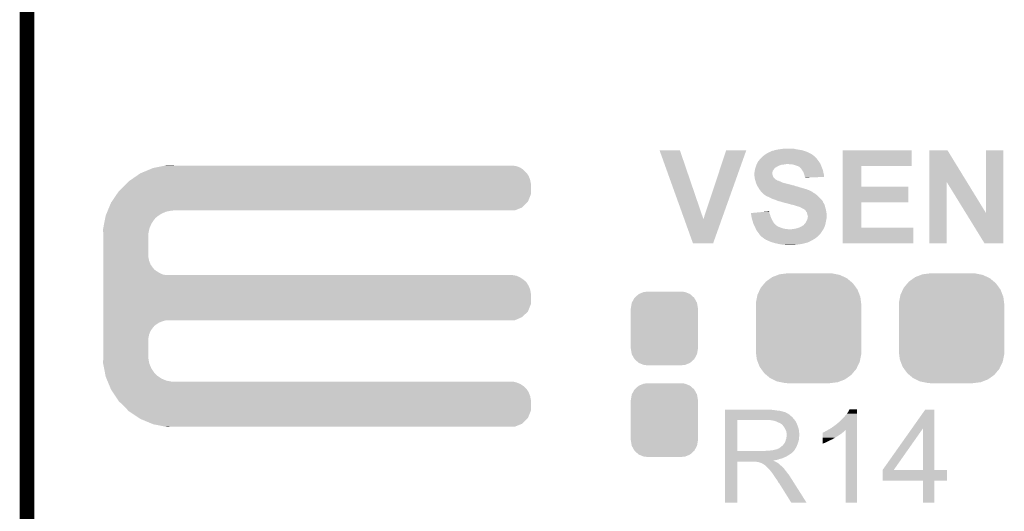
# Model space of a CAD drawing. Extents: x -4.5 to 27.4, y -3.9 to 53.4.
# Tile 18 of 47: x -1.3 to 9, y 19.2 to 24.4. Entities that reach past the tile are written whole.
import ezdxf

# ---------------------------------------------------------------- set-up
doc = ezdxf.new("R2010")
doc.units = 0
doc.layers.get('0').update_dxf_attribs({"linetype": 'CONTINUOUS'})
for name, color, linetype in [('CAN_LIN_SBC_CLICK_V101_GKO', 5, 'CONTINUOUS'), ('CAN_LIN_SBC_CLICK_V101_GTO', 14, 'CONTINUOUS'), ('CAN_LIN_SBC_CLICK_V101_GTS', 12, 'CONTINUOUS')]:
    doc.layers.add(name, color=color, linetype=linetype)

# ---------------------------------------------------------------- blocks, each defined once
blk = doc.blocks.new('CUSTOM_76')
for points in [[(-0.341452, 0.269636), (-0.313432, 0.320688), (0.341702, 0.269636), (0.313176, 0.320688)], [(-0.313432, 0.320688), (-0.312264, 0.321732), (0.313176, 0.320688), (0.312592, 0.321732)], [(-0.312264, 0.321732), (-0.26893, 0.360448), (0.312592, 0.321732), (0.268592, 0.360448)], [(-0.26893, 0.360448), (-0.267216, 0.361152), (0.268592, 0.360448), (0.26779, 0.361152)], [(-0.267216, 0.361152), (-0.213724, 0.383108), (0.26779, 0.361152), (0.21312, 0.383108)], [(-0.213724, 0.383108), (-0.20803, 0.383392), (0.21312, 0.383108), (0.212412, 0.383392)], [(-0.20803, 0.383392), (-0.154122, 0.38608), (0.212412, 0.383392), (0.154132, 0.38608)], [(-0.35179, 0.21082), (-0.342144, 0.268372), (0.35179, 0.21082), (0.34192, 0.268372)], [(-0.35179, 0.20955), (-0.35179, 0.21082), (0.35179, 0.20955), (0.35179, 0.21082)], [(-0.35179, -0.20955), (-0.35179, 0.20955), (0.35179, -0.20955), (0.35179, 0.20955)], [(-0.342144, 0.268372), (-0.341452, 0.269636), (0.34192, 0.268372), (0.341702, 0.269636)], [(-0.35179, -0.21082), (-0.35179, -0.20955), (0.35179, -0.21082), (0.35179, -0.20955)], [(-0.34192, -0.268358), (-0.35179, -0.21082), (0.342148, -0.268358), (0.35179, -0.21082)], [(-0.341702, -0.269636), (-0.34192, -0.268358), (0.341446, -0.269636), (0.342148, -0.268358)], [(-0.313184, -0.320676), (-0.341702, -0.269636), (0.31344, -0.320676), (0.341446, -0.269636)], [(-0.312594, -0.321732), (-0.313184, -0.320676), (0.312258, -0.321732), (0.31344, -0.320676)], [(-0.268602, -0.36044), (-0.312594, -0.321732), (0.26894, -0.36044), (0.312258, -0.321732)], [(-0.267792, -0.361154), (-0.268602, -0.36044), (0.2672, -0.361154), (0.26894, -0.36044)], [(-0.213136, -0.383104), (-0.267792, -0.361154), (0.213734, -0.383104), (0.2672, -0.361154)], [(-0.212414, -0.383394), (-0.213136, -0.383104), (0.207926, -0.383394), (0.213734, -0.383104)], [(-0.154122, -0.38608), (-0.212414, -0.383394), (0.154132, -0.38608), (0.207926, -0.383394)]]:
    blk.add_solid(points)
blk = doc.blocks.new('CUSTOM_77')
for points in [[(-0.447376, 0.488202), (-0.398586, 0.523058), (0.44405, 0.488202), (0.40225, 0.523058)], [(-0.398586, 0.523058), (-0.381238, 0.53545), (0.40225, 0.523058), (0.376292, 0.53545)], [(-0.381238, 0.53545), (-0.323018, 0.558074), (0.376292, 0.53545), (0.3289, 0.558074)], [(-0.323018, 0.558074), (-0.305476, 0.56489), (0.3289, 0.558074), (0.29452, 0.56489)], [(-0.305476, 0.56489), (-0.23152, 0.57388), (0.29452, 0.56489), (0.24917, 0.57388)], [(-0.23152, 0.57388), (-0.22479, 0.574698), (0.24917, 0.57388), (0.22479, 0.574698)], [(-0.22479, 0.574698), (-0.22479, 0.57658), (0.22479, 0.574698), (0.22479, 0.57658)], [(-0.509936, 0.405138), (-0.49979, 0.426078), (0.512302, 0.405138), (0.497162, 0.426078)], [(-0.49979, 0.426078), (-0.461886, 0.471004), (0.497162, 0.426078), (0.464674, 0.471004)], [(-0.461886, 0.471004), (-0.447376, 0.488202), (0.464674, 0.471004), (0.44405, 0.488202)], [(-0.551494, 0.273294), (-0.540004, 0.329548), (0.549346, 0.273294), (0.542178, 0.329548)], [(-0.540004, 0.329548), (-0.535228, 0.35293), (0.542178, 0.329548), (0.532938, 0.35293)], [(-0.535228, 0.35293), (-0.509936, 0.405138), (0.532938, 0.35293), (0.512302, 0.405138)], [(-0.55245, 0.24892), (-0.551494, 0.273294), (0.55245, 0.24892), (0.549346, 0.273294)], [(-0.55118, 0.220156), (-0.55245, 0.24892), (0.55118, 0.220156), (0.55245, 0.24892)], [(-0.55118, -0.220156), (-0.55118, 0.220156), (0.55118, -0.220156), (0.55118, 0.220156)], [(-0.55245, -0.24892), (-0.55118, -0.220156), (0.55245, -0.24892), (0.55118, -0.220156)], [(-0.549266, -0.273902), (-0.55245, -0.24892), (0.551492, -0.273902), (0.55245, -0.24892)], [(-0.542176, -0.329548), (-0.549266, -0.273902), (0.540126, -0.329548), (0.551492, -0.273902)], [(-0.532694, -0.353538), (-0.542176, -0.329548), (0.535226, -0.353538), (0.540126, -0.329548)], [(-0.5123, -0.405138), (-0.532694, -0.353538), (0.510226, -0.405138), (0.535226, -0.353538)], [(-0.496718, -0.426686), (-0.5123, -0.405138), (0.499788, -0.426686), (0.510226, -0.405138)], [(-0.464674, -0.471002), (-0.496718, -0.426686), (0.4624, -0.471002), (0.499788, -0.426686)], [(-0.443316, -0.48881), (-0.464674, -0.471002), (0.447376, -0.48881), (0.4624, -0.471002)], [(-0.402248, -0.523056), (-0.443316, -0.48881), (0.399436, -0.523056), (0.447376, -0.48881)], [(-0.375016, -0.536056), (-0.402248, -0.523056), (0.381238, -0.536056), (0.399436, -0.523056)], [(-0.328898, -0.558072), (-0.375016, -0.536056), (0.32458, -0.558072), (0.381238, -0.536056)], [(-0.291448, -0.565496), (-0.328898, -0.558072), (0.305476, -0.565496), (0.32458, -0.558072)], [(-0.249168, -0.573878), (-0.291448, -0.565496), (0.23652, -0.573878), (0.305476, -0.565496)], [(-0.22479, -0.574698), (-0.249168, -0.573878), (0.229774, -0.574698), (0.23652, -0.573878)], [(-0.22479, -0.575304), (-0.22479, -0.574698), (0.22479, -0.575304), (0.229774, -0.574698)], [(-0.22479, -0.57658), (-0.22479, -0.575304), (0.22479, -0.57658), (0.22479, -0.575304)]]:
    blk.add_solid(points)

msp = doc.modelspace()

# ---------------------------------------------------------------- linework, layer by layer
at = {"layer": 'CAN_LIN_SBC_CLICK_V101_GKO', "const_width": 0.1524}
msp.add_lwpolyline([(-1.27, -3.81), (-1.27, 28.575)], dxfattribs=at)
at = {"layer": 'CAN_LIN_SBC_CLICK_V101_GTO'}
for points in [[(6.63194, 23.00986), (6.64972, 23.0124), (6.780534, 23.00986), (6.771644, 23.0124)], [(6.64972, 23.0124), (6.667502, 23.01494), (6.753862, 23.0124), (6.738618, 23.01494)], [(5.359434, 22.997144), (5.359428, 22.997158), (5.572764, 22.997144), (5.359428, 22.997158)], [(5.618626, 22.275862), (5.359434, 22.997144), (5.81916, 22.275862), (5.572764, 22.997144)], [(5.81916, 22.275862), (6.057906, 22.997132), (6.01137, 22.275862), (6.26871, 22.997132)], [(6.057906, 22.997132), (6.057916, 22.99716), (6.26871, 22.997132), (6.057916, 22.99716)], [(6.410962, 22.90318), (6.42874, 22.920958), (7.011036, 22.90318), (6.9977, 22.920958)], [(6.42874, 22.920958), (6.43382, 22.926038), (6.9977, 22.920958), (6.99262, 22.926038)], [(6.43382, 22.926038), (6.43636, 22.928578), (6.99262, 22.926038), (6.987546, 22.928578)], [(6.43636, 22.928578), (6.441428, 22.933646), (6.987546, 22.928578), (6.985006, 22.933646)], [(6.441428, 22.933646), (6.441442, 22.93366), (6.985006, 22.933646), (6.982466, 22.93366)], [(6.441442, 22.93366), (6.461034, 22.9489), (6.982466, 22.93366), (6.964682, 22.9489)], [(6.461034, 22.9489), (6.4643, 22.95144), (6.964682, 22.9489), (6.960618, 22.95144)], [(6.4643, 22.95144), (6.47954, 22.9616), (6.960618, 22.95144), (6.944358, 22.9616)], [(6.47954, 22.9616), (6.48716, 22.96668), (6.944358, 22.9616), (6.9342, 22.96668)], [(6.48716, 22.96668), (6.498336, 22.97176), (6.9342, 22.96668), (6.92404, 22.97176)], [(6.498336, 22.97176), (6.515104, 22.97938), (6.92404, 22.97176), (6.906894, 22.97938)], [(6.515104, 22.97938), (6.517646, 22.979386), (6.906894, 22.97938), (6.90688, 22.979386)], [(6.517646, 22.979386), (6.52018, 22.98192), (6.90688, 22.979386), (6.901178, 22.98192)], [(6.52018, 22.98192), (6.522724, 22.98446), (6.901178, 22.98192), (6.893558, 22.98446)], [(6.522724, 22.98446), (6.545582, 22.99208), (6.893558, 22.98446), (6.870698, 22.99208)], [(6.545582, 22.99208), (6.558282, 22.994622), (6.870698, 22.99208), (6.863072, 22.994622)], [(6.558282, 22.994622), (6.564624, 22.997158), (6.863072, 22.994622), (6.855462, 22.997158)], [(6.564624, 22.997158), (6.570982, 22.9997), (6.855462, 22.997158), (6.841062, 22.9997)], [(6.570982, 22.9997), (6.59892, 23.00478), (6.841062, 22.9997), (6.81228, 23.00478)], [(6.59892, 23.00478), (6.61543, 23.00732), (6.81228, 23.00478), (6.789422, 23.00732)], [(6.61543, 23.00732), (6.63194, 23.00986), (6.789422, 23.00732), (6.780534, 23.00986)], [(7.277118, 22.83206), (7.27712, 22.997138), (8.000978, 22.83206), (8.001, 22.997138)], [(7.27712, 22.997138), (7.277122, 22.99716), (8.001, 22.997138), (7.277122, 22.99716)], [(8.186434, 22.664342), (8.18644, 22.99715), (8.581262, 22.664342), (8.376924, 22.99715)], [(8.18644, 22.99715), (8.186442, 22.99716), (8.376924, 22.99715), (8.186442, 22.99716)], [(8.78078, 22.339378), (8.7808, 22.997138), (8.963644, 22.339378), (8.96366, 22.997138)], [(8.7808, 22.997138), (8.780802, 22.99716), (8.96366, 22.997138), (8.780802, 22.99716)], [(0.004382, 22.791418), (0.053342, 22.81174), (3.934462, 22.791418), (3.905108, 22.81174)], [(0.053342, 22.81174), (0.066262, 22.814278), (3.905108, 22.81174), (3.901442, 22.814278)], [(0.066262, 22.814278), (0.143848, 22.829518), (3.901442, 22.814278), (3.863342, 22.829518)], [(0.143848, 22.829518), (0.18265, 22.83714), (3.863342, 22.829518), (3.822702, 22.83714)], [(0.18265, 22.83714), (0.19547, 22.839658), (0.269262, 22.83714), (0.26924, 22.839658)], [(0.19547, 22.839658), (0.195582, 22.83968), (0.26924, 22.839658), (0.195582, 22.83968)], [(6.358748, 22.79142), (6.362136, 22.80666), (6.5532, 22.79142), (6.56336, 22.80666)], [(6.362136, 22.80666), (6.362702, 22.8092), (6.56336, 22.80666), (6.5659, 22.8092)], [(6.362702, 22.8092), (6.364392, 22.814274), (6.5659, 22.8092), (6.570974, 22.814274)], [(6.364392, 22.814274), (6.364394, 22.81428), (6.570974, 22.814274), (6.573516, 22.81428)], [(6.364394, 22.81428), (6.368626, 22.82698), (6.573516, 22.81428), (6.593842, 22.82698)], [(6.368626, 22.82698), (6.37032, 22.83206), (6.593842, 22.82698), (6.604, 22.83206)], [(6.37032, 22.83206), (6.372352, 22.83714), (6.604, 22.83206), (6.61416, 22.83714)], [(6.372352, 22.83714), (6.375398, 22.844758), (6.61416, 22.83714), (6.637018, 22.844758)], [(6.375398, 22.844758), (6.376416, 22.8473), (6.637018, 22.844758), (6.65734, 22.8473)], [(6.376416, 22.8473), (6.377432, 22.84984), (6.65734, 22.8473), (6.67512, 22.84984)], [(6.377432, 22.84984), (6.378448, 22.85238), (6.67512, 22.84984), (6.690358, 22.85238)], [(6.378448, 22.85238), (6.38048, 22.85746), (7.04596, 22.85238), (7.04342, 22.85746)], [(6.38048, 22.85746), (6.383018, 22.862538), (7.04342, 22.85746), (7.04088, 22.862538)], [(6.383018, 22.862538), (6.39064, 22.87778), (7.04088, 22.862538), (7.03072, 22.87778)], [(6.39064, 22.87778), (6.393182, 22.88286), (7.03072, 22.87778), (7.026656, 22.88286)], [(6.393182, 22.88286), (6.400798, 22.89048), (7.026656, 22.88286), (7.02056, 22.89048)], [(6.400798, 22.89048), (6.40334, 22.893022), (7.02056, 22.89048), (7.018654, 22.893022)], [(6.40334, 22.893022), (6.410962, 22.90318), (7.018654, 22.893022), (7.011036, 22.90318)], [(6.73608, 22.84984), (6.705602, 22.85238), (7.04723, 22.84984), (7.04596, 22.85238)], [(6.761478, 22.8473), (6.73608, 22.84984), (7.0485, 22.8473), (7.04723, 22.84984)], [(6.7818, 22.83968), (6.761478, 22.8473), (7.051358, 22.83968), (7.0485, 22.8473)], [(6.79958, 22.834602), (6.7818, 22.83968), (7.053262, 22.834602), (7.051358, 22.83968)], [(6.81228, 22.82952), (6.79958, 22.834602), (7.055168, 22.82952), (7.053262, 22.834602)], [(6.81736, 22.82698), (6.81228, 22.82952), (7.05612, 22.82698), (7.055168, 22.82952)], [(6.822436, 22.824442), (6.81736, 22.82698), (7.057208, 22.824442), (7.05612, 22.82698)], [(6.827514, 22.819366), (6.822436, 22.824442), (7.059384, 22.819366), (7.057208, 22.824442)], [(6.830052, 22.81936), (6.827514, 22.819366), (7.059386, 22.81936), (7.059384, 22.819366)], [(6.838524, 22.8092), (6.830052, 22.81936), (7.06374, 22.8092), (7.059386, 22.81936)], [(6.84276, 22.80412), (6.838524, 22.8092), (7.065646, 22.80412), (7.06374, 22.8092)], [(7.277112, 22.61616), (7.277118, 22.832038), (7.475242, 22.61616), (7.47522, 22.832038)], [(7.277118, 22.832038), (7.277118, 22.83206), (7.47522, 22.832038), (8.000978, 22.83206)], [(-0.17734, 22.689818), (-0.12192, 22.72792), (4.00304, 22.689818), (3.9878, 22.72792)], [(-0.12192, 22.72792), (-0.08128, 22.75586), (3.9878, 22.72792), (3.968458, 22.75586)], [(-0.08128, 22.75586), (-0.069042, 22.76094), (3.968458, 22.75586), (3.96494, 22.76094)], [(-0.069042, 22.76094), (0.004382, 22.791418), (3.96494, 22.76094), (3.934462, 22.791418)], [(6.35254, 22.755862), (6.355078, 22.768558), (6.543042, 22.755862), (6.54304, 22.768558)], [(6.35254, 22.743162), (6.35254, 22.755862), (6.543042, 22.743162), (6.543042, 22.755862)], [(6.352542, 22.743158), (6.35254, 22.743162), (6.543042, 22.743158), (6.543042, 22.743162)], [(6.353388, 22.73554), (6.352542, 22.743158), (6.545578, 22.73554), (6.543042, 22.743158)], [(6.354516, 22.725378), (6.353388, 22.73554), (6.54812, 22.725378), (6.545578, 22.73554)], [(6.35508, 22.7203), (6.354516, 22.725378), (6.550662, 22.7203), (6.54812, 22.725378)], [(6.355078, 22.768558), (6.35508, 22.76856), (6.54304, 22.768558), (6.54304, 22.76856)], [(6.35508, 22.76856), (6.356894, 22.781258), (6.54304, 22.76856), (6.545578, 22.781258)], [(6.355716, 22.71522), (6.35508, 22.7203), (6.553202, 22.71522), (6.550662, 22.7203)], [(6.356986, 22.70506), (6.355716, 22.71522), (6.560822, 22.70506), (6.553202, 22.71522)], [(6.356894, 22.781258), (6.35762, 22.786338), (6.545578, 22.781258), (6.549388, 22.786338)], [(6.35762, 22.699982), (6.356986, 22.70506), (6.5659, 22.699982), (6.560822, 22.70506)], [(6.35762, 22.786338), (6.358748, 22.79142), (6.549388, 22.786338), (6.5532, 22.79142)], [(6.853648, 22.788878), (6.84276, 22.80412), (7.07136, 22.788878), (7.065646, 22.80412)], [(6.85546, 22.78634), (6.853648, 22.788878), (7.071924, 22.78634), (7.07136, 22.788878)], [(6.865618, 22.771102), (6.85546, 22.78634), (7.075312, 22.771102), (7.071924, 22.78634)], [(6.87324, 22.75078), (6.865618, 22.771102), (7.079828, 22.75078), (7.075312, 22.771102)], [(6.87578, 22.743158), (6.87324, 22.75078), (7.08152, 22.743158), (7.079828, 22.75078)], [(6.878318, 22.73554), (6.87578, 22.743158), (7.081512, 22.73554), (7.08152, 22.743158)], [(6.88086, 22.722842), (6.878318, 22.73554), (7.081502, 22.722842), (7.081512, 22.73554)], [(6.883402, 22.71776), (6.88086, 22.722842), (7.081498, 22.71776), (7.081502, 22.722842)], [(6.885938, 22.712684), (6.883402, 22.71776), (6.95085, 22.712684), (7.081498, 22.71776)], [(6.88594, 22.710162), (6.885938, 22.712684), (6.88594, 22.710162), (6.95085, 22.712684)], [(-0.307338, 22.5679), (-0.254, 22.6187), (4.010658, 22.5679), (4.010658, 22.6187)], [(-0.254, 22.6187), (-0.224974, 22.649178), (4.010658, 22.6187), (4.01066, 22.649178)], [(-0.224974, 22.649178), (-0.203198, 22.67204), (4.01066, 22.649178), (4.006374, 22.67204)], [(-0.203198, 22.67204), (-0.17734, 22.689818), (4.006374, 22.67204), (4.00304, 22.689818)], [(6.359074, 22.6949), (6.35762, 22.699982), (6.57098, 22.6949), (6.5659, 22.699982)], [(6.360524, 22.68982), (6.359074, 22.6949), (6.578602, 22.68982), (6.57098, 22.6949)], [(6.36125, 22.68728), (6.360524, 22.68982), (6.583682, 22.68728), (6.578602, 22.68982)], [(6.361978, 22.684736), (6.36125, 22.68728), (6.591302, 22.684736), (6.583682, 22.68728)], [(6.363428, 22.679658), (6.361978, 22.684736), (6.596386, 22.679658), (6.591302, 22.684736)], [(6.364154, 22.677118), (6.363428, 22.679658), (6.606542, 22.677118), (6.596386, 22.679658)], [(6.367058, 22.66696), (6.364154, 22.677118), (6.63194, 22.66696), (6.606542, 22.677118)], [(6.367782, 22.66442), (6.367058, 22.66696), (6.637022, 22.66442), (6.63194, 22.66696)], [(6.369596, 22.65934), (6.367782, 22.66442), (6.647182, 22.65934), (6.637022, 22.66442)], [(6.37141, 22.654262), (6.369596, 22.65934), (6.66242, 22.654262), (6.647182, 22.65934)], [(6.375038, 22.6441), (6.37141, 22.654262), (6.70306, 22.6441), (6.66242, 22.654262)], [(6.376852, 22.63902), (6.375038, 22.6441), (6.725918, 22.63902), (6.70306, 22.6441)], [(6.379574, 22.6314), (6.376852, 22.63902), (6.75132, 22.6314), (6.725918, 22.63902)], [(6.38048, 22.62886), (6.379574, 22.6314), (6.758944, 22.62886), (6.75132, 22.6314)], [(6.382098, 22.626318), (6.38048, 22.62886), (6.774182, 22.626318), (6.764022, 22.62886)], [(6.38533, 22.62124), (6.382098, 22.626318), (6.786882, 22.62124), (6.774182, 22.626318)], [(6.386948, 22.618698), (6.38533, 22.62124), (6.79958, 22.618698), (6.786882, 22.62124)], [(6.393412, 22.60854), (6.386948, 22.618698), (6.83006, 22.60854), (6.79958, 22.618698)], [(6.39826, 22.60092), (6.393412, 22.60854), (6.856734, 22.60092), (6.83006, 22.60854)], [(6.405878, 22.588222), (6.39826, 22.60092), (6.90118, 22.588222), (6.856734, 22.60092)], [(7.277108, 22.45106), (7.277112, 22.616138), (7.965418, 22.45106), (7.96544, 22.616138)], [(7.277112, 22.616138), (7.277112, 22.61616), (7.96544, 22.616138), (7.475242, 22.61616)], [(8.18642, 22.021822), (8.186434, 22.664342), (8.369278, 22.021822), (8.3693, 22.664342)], [(8.5697, 22.339378), (8.3693, 22.664342), (8.78078, 22.339378), (8.581262, 22.664342)], [(-0.381702, 22.45868), (-0.329824, 22.534876), (3.980176, 22.45868), (4.010658, 22.534876)], [(-0.329824, 22.534876), (-0.307338, 22.5679), (4.010658, 22.534876), (4.010658, 22.5679)], [(6.415406, 22.57552), (6.405878, 22.588222), (6.934202, 22.57552), (6.90118, 22.588222)], [(6.421122, 22.5679), (6.415406, 22.57552), (6.9469, 22.5679), (6.934202, 22.57552)], [(6.426838, 22.56028), (6.421122, 22.5679), (6.962144, 22.56028), (6.9469, 22.5679)], [(6.426854, 22.560258), (6.426838, 22.56028), (6.96468, 22.560258), (6.962144, 22.56028)], [(6.42874, 22.557742), (6.426854, 22.560258), (6.964688, 22.557742), (6.96468, 22.560258)], [(6.428746, 22.557736), (6.42874, 22.557742), (6.964688, 22.557736), (6.964688, 22.557742)], [(6.43382, 22.552662), (6.428746, 22.557736), (6.972296, 22.552662), (6.964688, 22.557736)], [(6.433824, 22.55266), (6.43382, 22.552662), (6.972298, 22.55266), (6.972296, 22.552662)], [(6.438894, 22.550122), (6.433824, 22.55266), (6.97653, 22.550122), (6.972298, 22.55266)], [(6.441438, 22.545044), (6.438894, 22.550122), (6.984998, 22.545044), (6.97653, 22.550122)], [(6.441442, 22.545042), (6.441438, 22.545044), (6.985, 22.545042), (6.984998, 22.545044)], [(6.45414, 22.53488), (6.441442, 22.545042), (6.999226, 22.53488), (6.985, 22.545042)], [(6.457952, 22.53234), (6.45414, 22.53488), (7.00278, 22.53234), (6.999226, 22.53488)], [(6.476998, 22.519642), (6.457952, 22.53234), (7.018018, 22.519642), (7.00278, 22.53234)], [(6.484618, 22.514562), (6.476998, 22.519642), (7.023098, 22.514562), (7.018018, 22.519642)], [(6.50494, 22.50694), (6.484618, 22.514562), (7.03072, 22.50694), (7.023098, 22.514562)], [(6.5405, 22.48916), (6.50494, 22.50694), (7.0485, 22.48916), (7.03072, 22.50694)], [(-0.422358, 22.36724), (-0.409706, 22.39772), (3.843016, 22.36724), (3.919216, 22.39772)], [(-0.409706, 22.39772), (-0.388618, 22.448522), (3.919216, 22.39772), (3.970018, 22.448522)], [(-0.388618, 22.448522), (-0.381702, 22.45868), (3.970018, 22.448522), (3.980176, 22.45868)], [(6.561842, 22.481538), (6.5405, 22.48916), (7.05612, 22.481538), (7.0485, 22.48916)], [(6.57606, 22.47646), (6.561842, 22.481538), (7.05993, 22.47646), (7.05612, 22.481538)], [(6.593842, 22.46884), (6.57606, 22.47646), (7.065644, 22.46884), (7.05993, 22.47646)], [(6.609078, 22.463762), (6.593842, 22.46884), (7.069452, 22.463762), (7.065644, 22.46884)], [(6.624318, 22.46122), (6.609078, 22.463762), (7.071358, 22.46122), (7.069452, 22.463762)], [(6.62433, 22.461216), (6.624318, 22.46122), (7.07136, 22.461216), (7.071358, 22.46122)], [(6.637018, 22.456142), (6.62433, 22.461216), (7.071364, 22.456142), (7.07136, 22.461216)], [(6.63705, 22.456134), (6.637018, 22.456142), (7.071364, 22.456134), (7.071364, 22.456142)], [(6.657338, 22.451062), (6.63705, 22.456134), (7.074748, 22.451062), (7.071364, 22.456134)], [(6.662416, 22.448522), (6.657338, 22.451062), (7.07644, 22.448522), (7.074748, 22.451062)], [(6.662418, 22.44852), (6.662416, 22.448522), (7.076442, 22.44852), (7.07644, 22.448522)], [(6.68528, 22.44344), (6.662418, 22.44852), (7.07949, 22.44344), (7.076442, 22.44852)], [(6.7056, 22.43836), (6.68528, 22.44344), (7.082536, 22.43836), (7.07949, 22.44344)], [(6.714498, 22.435818), (6.7056, 22.43836), (7.08406, 22.435818), (7.082536, 22.43836)], [(6.74116, 22.4282), (6.714498, 22.435818), (7.087326, 22.4282), (7.08406, 22.435818)], [(6.766558, 22.42312), (6.74116, 22.4282), (7.089502, 22.42312), (7.087326, 22.4282)], [(6.779258, 22.418042), (6.766558, 22.42312), (7.09168, 22.418042), (7.089502, 22.42312)], [(6.779274, 22.418038), (6.779258, 22.418042), (7.09168, 22.418038), (7.09168, 22.418042)], [(6.78942, 22.415498), (6.779274, 22.418038), (7.092246, 22.415498), (7.09168, 22.418038)], [(6.804662, 22.41042), (6.78942, 22.415498), (7.093374, 22.41042), (7.092246, 22.415498)], [(6.814818, 22.407882), (6.804662, 22.41042), (7.093938, 22.407882), (7.093374, 22.41042)], [(6.819896, 22.405342), (6.814818, 22.407882), (7.094502, 22.405342), (7.093938, 22.407882)], [(6.822436, 22.40534), (6.819896, 22.405342), (7.094504, 22.40534), (7.094502, 22.405342)], [(6.840218, 22.39772), (6.822436, 22.40534), (7.096196, 22.39772), (7.094504, 22.40534)], [(6.844448, 22.395182), (6.840218, 22.39772), (7.09676, 22.395182), (7.096196, 22.39772)], [(6.852918, 22.3901), (6.844448, 22.395182), (7.098286, 22.3901), (7.09676, 22.395182)], [(7.277102, 22.1869), (7.277108, 22.451038), (7.475242, 22.1869), (7.47522, 22.451038)], [(7.277108, 22.451038), (7.277108, 22.45106), (7.47522, 22.451038), (7.965418, 22.45106)], [(-0.453482, 22.268178), (-0.44949, 22.2885), (0.06096, 22.268178), (0.078738, 22.2885)], [(-0.44949, 22.2885), (-0.445996, 22.30628), (0.078738, 22.2885), (0.099058, 22.30628)], [(-0.445996, 22.30628), (-0.444498, 22.313902), (0.099058, 22.30628), (0.110838, 22.313902)], [(-0.444498, 22.313902), (-0.436066, 22.334218), (0.110838, 22.313902), (0.14224, 22.334218)], [(-0.436066, 22.334218), (-0.427632, 22.354538), (0.14224, 22.334218), (0.190498, 22.354538)], [(-0.427632, 22.354538), (-0.423414, 22.3647), (0.190498, 22.354538), (0.24384, 22.3647)], [(-0.423414, 22.3647), (-0.422358, 22.36724), (0.24384, 22.3647), (0.26924, 22.36724)], [(6.317002, 22.3393), (6.344194, 22.341836), (6.51111, 22.3393), (6.510022, 22.341836)], [(6.319532, 22.324058), (6.317002, 22.3393), (6.51764, 22.324058), (6.51111, 22.3393)], [(6.32206, 22.30882), (6.319532, 22.324058), (6.52145, 22.30882), (6.51764, 22.324058)], [(6.322984, 22.303738), (6.32206, 22.30882), (6.52272, 22.303738), (6.52145, 22.30882)], [(6.32714, 22.28088), (6.322984, 22.303738), (6.53288, 22.28088), (6.52272, 22.303738)], [(6.344194, 22.341836), (6.45314, 22.351996), (6.510022, 22.341836), (6.51002, 22.351996)], [(6.45314, 22.351996), (6.507486, 22.357064), (6.51002, 22.351996), (6.507486, 22.357064)], [(6.86562, 22.38502), (6.852918, 22.3901), (7.09981, 22.38502), (7.098286, 22.3901)], [(6.87578, 22.3774), (6.86562, 22.38502), (7.102096, 22.3774), (7.09981, 22.38502)], [(6.8834, 22.37232), (6.87578, 22.3774), (7.10362, 22.37232), (7.102096, 22.3774)], [(6.88594, 22.36978), (6.8834, 22.37232), (7.10438, 22.36978), (7.10362, 22.37232)], [(6.891014, 22.364706), (6.88594, 22.36978), (7.105226, 22.364706), (7.10438, 22.36978)], [(6.89102, 22.362164), (6.891014, 22.364706), (7.10565, 22.362164), (7.105226, 22.364706)], [(6.89864, 22.352), (6.89102, 22.362164), (7.107344, 22.352), (7.10565, 22.362164)], [(6.903718, 22.344384), (6.89864, 22.352), (7.108614, 22.344384), (7.107344, 22.352)], [(6.904992, 22.339298), (6.903718, 22.344384), (7.10946, 22.339298), (7.108614, 22.344384)], [(6.908802, 22.32406), (6.904992, 22.339298), (7.10946, 22.32406), (7.10946, 22.339298)], [(6.913878, 22.308822), (6.908802, 22.32406), (7.10946, 22.308822), (7.10946, 22.32406)], [(6.91134, 22.283422), (6.91388, 22.303742), (7.10946, 22.283422), (7.10946, 22.303742)], [(6.91388, 22.303742), (6.913878, 22.308822), (7.10946, 22.303742), (7.10946, 22.308822)], [(8.765536, 22.02181), (8.5697, 22.339378), (8.963638, 22.02181), (8.963644, 22.339378)], [(-0.471444, 22.176738), (-0.461964, 22.225), (0.0127, 22.176738), (0.03302, 22.225)], [(-0.461964, 22.225), (-0.453482, 22.268178), (0.03302, 22.225), (0.06096, 22.268178)], [(5.709916, 22.021816), (5.618626, 22.275862), (5.920728, 22.021816), (6.01137, 22.275862)], [(6.33476, 22.255482), (6.32714, 22.28088), (6.54558, 22.255482), (6.53288, 22.28088)], [(6.340856, 22.235158), (6.33476, 22.255482), (6.558282, 22.235158), (6.54558, 22.255482)], [(6.342378, 22.23008), (6.340856, 22.235158), (6.56336, 22.23008), (6.558282, 22.235158)], [(6.35254, 22.20722), (6.342378, 22.23008), (6.58622, 22.20722), (6.56336, 22.23008)], [(6.352542, 22.207218), (6.35254, 22.20722), (6.586222, 22.207218), (6.58622, 22.20722)], [(6.35635, 22.1996), (6.352542, 22.207218), (6.598922, 22.1996), (6.586222, 22.207218)], [(6.36016, 22.19198), (6.35635, 22.1996), (6.6167, 22.19198), (6.598922, 22.1996)], [(6.3627, 22.1869), (6.36016, 22.19198), (6.630248, 22.1869), (6.6167, 22.19198)], [(6.36379, 22.18436), (6.3627, 22.1869), (6.63702, 22.18436), (6.630248, 22.1869)], [(6.797038, 22.17928), (6.82244, 22.1869), (7.081286, 22.17928), (7.084752, 22.1869)], [(6.82244, 22.1869), (6.842758, 22.19706), (7.084752, 22.1869), (7.08937, 22.19706)], [(6.842758, 22.19706), (6.850884, 22.202138), (7.08937, 22.19706), (7.09168, 22.202138)], [(6.850884, 22.202138), (6.863084, 22.20976), (7.09168, 22.202138), (7.093758, 22.20976)], [(6.863084, 22.20976), (6.865626, 22.209766), (7.093758, 22.20976), (7.09376, 22.209766)], [(6.865626, 22.209766), (6.87324, 22.21738), (7.09376, 22.209766), (7.095836, 22.21738)], [(6.87324, 22.21738), (6.878322, 22.225002), (7.095836, 22.21738), (7.097914, 22.225002)], [(6.878322, 22.225002), (6.883398, 22.23008), (7.097914, 22.225002), (7.0993, 22.23008)], [(6.883398, 22.23008), (6.888482, 22.235164), (7.0993, 22.23008), (7.100316, 22.235164)], [(6.888482, 22.235164), (6.8961, 22.250398), (7.100316, 22.235164), (7.103362, 22.250398)], [(6.8961, 22.250398), (6.899004, 22.255482), (7.103362, 22.250398), (7.10438, 22.255482)], [(6.899004, 22.255482), (6.90626, 22.268182), (7.10438, 22.255482), (7.106194, 22.268182)], [(6.90626, 22.268182), (6.907952, 22.273258), (7.106194, 22.268182), (7.10692, 22.273258)], [(6.907952, 22.273258), (6.911338, 22.283418), (7.10692, 22.273258), (7.10946, 22.283418)], [(6.911338, 22.283418), (6.91134, 22.283422), (7.10946, 22.283418), (7.10946, 22.283422)], [(7.2771, 22.021822), (7.277102, 22.186878), (8.018758, 22.021822), (8.01878, 22.186878)], [(7.277102, 22.186878), (7.277102, 22.1869), (8.01878, 22.186878), (7.475242, 22.1869)], [(-0.47244, 22.171662), (-0.471444, 22.176738), (0.011684, 22.171662), (0.0127, 22.176738)], [(-0.470862, 22.125938), (-0.47244, 22.171662), (0.00254, 22.125938), (0.011684, 22.171662)], [(-0.4699, 22.098), (-0.470862, 22.125938), (0.00254, 22.098), (0.00254, 22.125938)], [(-0.4699, 21.879558), (-0.4699, 22.098), (0.00254, 21.879558), (0.00254, 22.098)], [(6.367056, 22.17674), (6.36379, 22.18436), (6.65988, 22.17674), (6.63702, 22.18436)], [(6.369232, 22.17166), (6.367056, 22.17674), (6.68782, 22.17166), (6.65988, 22.17674)], [(6.37032, 22.16912), (6.369232, 22.17166), (6.720838, 22.16912), (6.68782, 22.17166)], [(6.380478, 22.151342), (6.37032, 22.16912), (7.064432, 22.151342), (7.075744, 22.16912)], [(6.384546, 22.146258), (6.380478, 22.151342), (7.061198, 22.146258), (7.064432, 22.151342)], [(6.386576, 22.14372), (6.384546, 22.146258), (7.05866, 22.14372), (7.061198, 22.146258)], [(6.4008, 22.12594), (6.386576, 22.14372), (7.046806, 22.12594), (7.05866, 22.14372)], [(6.40385, 22.120858), (6.4008, 22.12594), (7.043418, 22.120858), (7.046806, 22.12594)], [(6.408418, 22.113242), (6.40385, 22.120858), (7.035802, 22.113242), (7.043418, 22.120858)], [(6.418578, 22.103082), (6.408418, 22.113242), (7.025642, 22.103082), (7.035802, 22.113242)], [(6.42366, 22.095464), (6.418578, 22.103082), (7.018024, 22.095464), (7.025642, 22.103082)], [(6.428736, 22.092922), (6.42366, 22.095464), (7.015482, 22.092922), (7.018024, 22.095464)], [(6.43382, 22.087842), (6.428736, 22.092922), (7.010402, 22.087842), (7.015482, 22.092922)], [(6.433824, 22.08784), (6.43382, 22.087842), (7.0104, 22.08784), (7.010402, 22.087842)], [(6.454142, 22.0726), (6.433824, 22.08784), (6.98863, 22.0726), (7.0104, 22.08784)], [(6.73608, 22.16912), (6.75386, 22.17166), (7.075744, 22.16912), (7.07736, 22.17166)], [(6.75386, 22.17166), (6.774178, 22.1742), (7.07736, 22.17166), (7.078978, 22.1742)], [(6.774178, 22.1742), (6.797038, 22.17928), (7.078978, 22.1742), (7.081286, 22.17928)], [(5.920724, 22.0218), (5.709916, 22.021816), (5.920724, 22.0218), (5.920728, 22.021816)], [(6.458208, 22.07006), (6.454142, 22.0726), (6.985002, 22.07006), (6.98863, 22.0726)], [(6.47446, 22.059902), (6.458208, 22.07006), (6.96807, 22.059902), (6.985002, 22.07006)], [(6.485894, 22.05482), (6.47446, 22.059902), (6.9596, 22.05482), (6.96807, 22.059902)], [(6.520182, 22.03958), (6.485894, 22.05482), (6.929122, 22.03958), (6.9596, 22.05482)], [(6.520188, 22.039578), (6.520182, 22.03958), (6.92912, 22.039578), (6.929122, 22.03958)], [(6.527802, 22.03704), (6.520188, 22.039578), (6.926574, 22.03704), (6.92912, 22.039578)], [(6.527814, 22.037036), (6.527802, 22.03704), (6.921494, 22.037036), (6.926574, 22.03704)], [(6.54304, 22.03196), (6.527814, 22.037036), (6.91388, 22.03196), (6.921494, 22.037036)], [(6.551502, 22.029422), (6.54304, 22.03196), (6.90626, 22.029422), (6.91388, 22.03196)], [(6.568442, 22.02434), (6.551502, 22.029422), (6.88594, 22.02434), (6.90626, 22.029422)], [(6.579872, 22.0218), (6.568442, 22.02434), (6.87324, 22.0218), (6.88594, 22.02434)], [(6.602732, 22.01672), (6.579872, 22.0218), (6.85546, 22.01672), (6.87324, 22.0218)], [(6.614162, 22.01418), (6.602732, 22.01672), (6.84022, 22.01418), (6.85546, 22.01672)], [(6.634478, 22.01164), (6.614162, 22.01418), (6.82244, 22.01164), (6.84022, 22.01418)], [(6.644638, 22.0091), (6.634478, 22.01164), (6.80466, 22.0091), (6.82244, 22.01164)], [(6.654798, 22.00656), (6.644638, 22.0091), (6.784338, 22.00656), (6.80466, 22.0091)], [(6.687818, 22.00402), (6.672578, 22.00656), (6.764018, 22.00402), (6.784338, 22.00656)], [(8.018758, 22.0218), (7.2771, 22.021822), (8.018758, 22.0218), (8.018758, 22.021822)], [(8.369278, 22.0218), (8.18642, 22.021822), (8.369278, 22.0218), (8.369278, 22.021822)], [(8.963638, 22.0218), (8.765536, 22.02181), (8.963638, 22.0218), (8.963638, 22.02181)], [(-0.4699, 21.838918), (-0.4699, 21.879558), (0.010162, 21.838918), (0.00254, 21.879558)], [(-0.4699, 21.800818), (-0.4699, 21.838918), (0.025402, 21.800818), (0.010162, 21.838918)], [(-0.4699, 21.76526), (-0.4699, 21.800818), (0.0508, 21.76526), (0.025402, 21.800818)], [(-0.4699, 21.750018), (-0.4699, 21.76526), (0.063502, 21.750018), (0.0508, 21.76526)], [(-0.4699, 21.73732), (-0.4699, 21.750018), (0.078742, 21.73732), (0.063502, 21.750018)], [(-0.4699, 21.71446), (-0.4699, 21.73732), (0.114302, 21.71446), (0.078742, 21.73732)], [(-0.4699, 21.69668), (-0.4699, 21.71446), (0.152402, 21.69668), (0.114302, 21.71446)], [(-0.4699, 21.68906), (-0.4699, 21.69668), (0.190502, 21.68906), (0.152402, 21.69668)], [(-0.4699, 21.681438), (-0.4699, 21.68906), (3.863342, 21.681438), (3.822702, 21.68906)], [(-0.4699, 21.663658), (-0.4699, 21.681438), (3.901442, 21.663658), (3.863342, 21.681438)], [(-0.4699, 21.6408), (-0.4699, 21.663658), (3.93446, 21.6408), (3.901442, 21.663658)], [(-0.4699, 21.628102), (-0.4699, 21.6408), (3.949698, 21.628102), (3.93446, 21.6408)], [(-0.4699, 21.612858), (-0.4699, 21.628102), (3.96494, 21.612858), (3.949698, 21.628102)], [(-0.4699, 21.5773), (-0.4699, 21.612858), (3.9878, 21.5773), (3.96494, 21.612858)], [(-0.4699, 21.539198), (-0.4699, 21.5773), (4.00304, 21.539198), (3.9878, 21.5773)], [(-0.4699, 21.498558), (-0.4699, 21.539198), (4.01066, 21.498558), (4.00304, 21.539198)], [(-0.4699, 21.384256), (-0.4699, 21.498558), (4.010658, 21.384256), (4.01066, 21.498558)], [(-0.4699, 21.30806), (-0.4699, 21.384256), (3.980178, 21.30806), (4.010658, 21.384256)], [(-0.4699, 21.249638), (-0.4699, 21.30806), (3.919216, 21.249638), (3.980178, 21.30806)], [(-0.4699, 21.21662), (-0.4699, 21.249638), (3.843016, 21.21662), (3.919216, 21.249638)], [(-0.4699, 21.206458), (-0.4699, 21.21662), (0.152398, 21.206458), (0.190496, 21.21662)], [(-0.4699, 21.191218), (-0.4699, 21.206458), (0.1143, 21.191218), (0.152398, 21.206458)], [(-0.4699, 21.16836), (-0.4699, 21.191218), (0.07874, 21.16836), (0.1143, 21.191218)], [(-0.4699, 21.155658), (-0.4699, 21.16836), (0.063498, 21.155658), (0.07874, 21.16836)], [(-0.4699, 21.14042), (-0.4699, 21.155658), (0.0508, 21.14042), (0.063498, 21.155658)], [(-0.4699, 21.10486), (-0.4699, 21.14042), (0.0254, 21.10486), (0.0508, 21.14042)], [(-0.4699, 21.066758), (-0.4699, 21.10486), (0.01016, 21.066758), (0.0254, 21.10486)], [(-0.4699, 21.026118), (-0.4699, 21.066758), (0.00254, 21.026118), (0.01016, 21.066758)], [(-0.4699, 20.8407), (-0.4699, 21.026118), (0.00254, 20.8407), (0.00254, 21.026118)], [(-0.47244, 20.767042), (-0.470776, 20.815298), (0.011734, 20.767042), (0.00254, 20.815298)], [(-0.47144, 20.761958), (-0.47244, 20.767042), (0.012702, 20.761958), (0.011734, 20.767042)], [(-0.461962, 20.7137), (-0.47144, 20.761958), (0.033022, 20.7137), (0.012702, 20.761958)], [(-0.470776, 20.815298), (-0.4699, 20.8407), (0.00254, 20.815298), (0.00254, 20.8407)], [(-0.453478, 20.670518), (-0.461962, 20.7137), (0.06096, 20.670518), (0.033022, 20.7137)], [(-0.449488, 20.650198), (-0.453478, 20.670518), (0.07874, 20.650198), (0.06096, 20.670518)], [(-0.445996, 20.63242), (-0.449488, 20.650198), (0.099062, 20.63242), (0.07874, 20.650198)], [(-0.4445, 20.624802), (-0.445996, 20.63242), (0.110836, 20.624802), (0.099062, 20.63242)], [(-0.436064, 20.60448), (-0.4445, 20.624802), (0.14224, 20.60448), (0.110836, 20.624802)], [(-0.427628, 20.58416), (-0.436064, 20.60448), (0.190502, 20.58416), (0.14224, 20.60448)], [(-0.423412, 20.574), (-0.427628, 20.58416), (0.243842, 20.574), (0.190502, 20.58416)], [(-0.419194, 20.563838), (-0.423412, 20.574), (3.863342, 20.563838), (3.822702, 20.574)], [(-0.412868, 20.548598), (-0.419194, 20.563838), (3.901442, 20.548598), (3.863342, 20.563838)], [(-0.403378, 20.525738), (-0.412868, 20.548598), (3.934462, 20.525738), (3.901442, 20.548598)], [(-0.397054, 20.5105), (-0.403378, 20.525738), (3.9497, 20.5105), (3.934462, 20.525738)], [(-0.39178, 20.497796), (-0.397054, 20.5105), (3.96494, 20.497796), (3.9497, 20.5105)], [(-0.38862, 20.49018), (-0.39178, 20.497796), (3.969838, 20.49018), (3.96494, 20.497796)], [(-0.369992, 20.46224), (-0.38862, 20.49018), (3.9878, 20.46224), (3.969838, 20.49018)], [(-0.344592, 20.424138), (-0.369992, 20.46224), (4.00304, 20.424138), (3.9878, 20.46224)], [(-0.317498, 20.383498), (-0.344592, 20.424138), (4.01066, 20.383498), (4.00304, 20.424138)], [(-0.30734, 20.36826), (-0.317498, 20.383498), (4.010658, 20.36826), (4.01066, 20.383498)], [(-0.254, 20.31746), (-0.30734, 20.36826), (4.010658, 20.31746), (4.010658, 20.36826)], [(-0.208034, 20.269196), (-0.254, 20.31746), (4.010658, 20.269196), (4.010658, 20.31746)], [(-0.203202, 20.264122), (-0.208034, 20.269196), (4.008628, 20.264122), (4.010658, 20.269196)], [(-0.096518, 20.193), (-0.203202, 20.264122), (3.980176, 20.193), (4.008628, 20.264122)], [(6.04522, 20.27682), (6.045222, 20.27936), (6.55066, 20.27682), (6.52272, 20.27936)], [(6.04522, 20.27174), (6.04522, 20.27682), (6.581138, 20.27174), (6.55066, 20.27682)], [(6.04522, 20.2692), (6.04522, 20.27174), (6.6167, 20.2692), (6.581138, 20.27174)], [(6.04522, 20.26158), (6.04522, 20.2692), (6.647178, 20.26158), (6.6167, 20.2692)], [(6.04522, 20.2565), (6.04522, 20.26158), (6.662422, 20.2565), (6.647178, 20.26158)], [(6.04522, 20.25396), (6.04522, 20.2565), (6.675122, 20.25396), (6.662422, 20.2565)], [(6.04522, 20.253938), (6.04522, 20.25396), (6.67766, 20.253938), (6.675122, 20.25396)], [(6.04522, 20.251414), (6.04522, 20.253938), (6.677674, 20.251414), (6.67766, 20.253938)], [(6.04522, 20.24634), (6.04522, 20.251414), (6.68782, 20.24634), (6.677674, 20.251414)], [(6.04522, 20.241258), (6.04522, 20.24634), (6.700522, 20.241258), (6.68782, 20.24634)], [(6.04522, 20.2311), (6.04522, 20.241258), (6.71576, 20.2311), (6.700522, 20.241258)], [(6.04522, 20.2184), (6.04522, 20.2311), (6.731, 20.2184), (6.71576, 20.2311)], [(7.28726, 20.19554), (7.32282, 20.23618), (7.429498, 20.19554), (7.429498, 20.23618)], [(7.32282, 20.23618), (7.33806, 20.259042), (7.429498, 20.23618), (7.429498, 20.259042)], [(7.33806, 20.259042), (7.350762, 20.284418), (7.429498, 20.259042), (7.4295, 20.284418)], [(7.350762, 20.284418), (7.350774, 20.28444), (7.4295, 20.284418), (7.350774, 20.28444)], [(8.004964, 20.083722), (8.143234, 20.279338), (8.239768, 20.083722), (8.23976, 20.279338)], [(8.143234, 20.279338), (8.14325, 20.27936), (8.23976, 20.279338), (8.14325, 20.27936)], [(-0.081282, 20.182842), (-0.096518, 20.193), (3.970018, 20.182842), (3.980176, 20.193)], [(0.041106, 20.13204), (-0.081282, 20.182842), (3.919216, 20.13204), (3.970018, 20.182842)], [(0.053338, 20.126962), (0.041106, 20.13204), (3.90652, 20.126962), (3.919216, 20.13204)], [(0.18265, 20.10156), (0.053338, 20.126962), (3.843016, 20.10156), (3.90652, 20.126962)], [(6.045212, 19.847582), (6.045218, 20.17012), (6.17474, 19.847582), (6.174742, 20.17012)], [(6.045218, 20.182842), (6.04522, 20.20316), (6.76656, 20.182842), (6.748782, 20.20316)], [(6.045218, 20.17014), (6.045218, 20.182842), (6.776438, 20.17014), (6.76656, 20.182842)], [(6.045218, 20.17012), (6.045218, 20.17014), (6.174742, 20.17012), (6.48208, 20.17014)], [(6.04522, 20.20316), (6.04522, 20.2184), (6.748782, 20.20316), (6.731, 20.2184)], [(6.553202, 20.16506), (6.520182, 20.17014), (6.780388, 20.16506), (6.776438, 20.17014)], [(6.571842, 20.159976), (6.553202, 20.16506), (6.78434, 20.159976), (6.780388, 20.16506)], [(6.58114, 20.15744), (6.571842, 20.159976), (6.784344, 20.15744), (6.78434, 20.159976)], [(6.581152, 20.157434), (6.58114, 20.15744), (6.784344, 20.157434), (6.784344, 20.15744)], [(6.60146, 20.14728), (6.581152, 20.157434), (6.79196, 20.14728), (6.784344, 20.157434)], [(6.61924, 20.13966), (6.60146, 20.14728), (6.795008, 20.13966), (6.79196, 20.14728)], [(6.62771, 20.13458), (6.61924, 20.13966), (6.79704, 20.13458), (6.795008, 20.13966)], [(6.63194, 20.132042), (6.62771, 20.13458), (6.798128, 20.132042), (6.79704, 20.13458)], [(6.639564, 20.12696), (6.63194, 20.132042), (6.800306, 20.12696), (6.798128, 20.132042)], [(6.642104, 20.126952), (6.639564, 20.12696), (6.80031, 20.126952), (6.800306, 20.12696)], [(6.64972, 20.1168), (6.642104, 20.126952), (6.80466, 20.1168), (6.80031, 20.126952)], [(7.18566, 20.10664), (7.21614, 20.1295), (7.429496, 20.10664), (7.429496, 20.1295)], [(7.21614, 20.1295), (7.244078, 20.152358), (7.429496, 20.1295), (7.429496, 20.152358)], [(7.244078, 20.152358), (7.28726, 20.19554), (7.429496, 20.152358), (7.429498, 20.19554)], [(0.195578, 20.09902), (0.18265, 20.10156), (0.195578, 20.09902), (0.26924, 20.10156)], [(6.65734, 20.10664), (6.64972, 20.1168), (6.808048, 20.10664), (6.80466, 20.1168)], [(6.666412, 20.09394), (6.65734, 20.10664), (6.81228, 20.09394), (6.808048, 20.10664)], [(6.67004, 20.088858), (6.666412, 20.09394), (6.813806, 20.088858), (6.81228, 20.09394)], [(6.6802, 20.068538), (6.67004, 20.088858), (6.8199, 20.068538), (6.813806, 20.088858)], [(6.68782, 20.053296), (6.6802, 20.068538), (6.821426, 20.053296), (6.8199, 20.068538)], [(6.689272, 20.04314), (6.68782, 20.053296), (6.82244, 20.04314), (6.821426, 20.053296)], [(6.69036, 20.035518), (6.689272, 20.04314), (6.823076, 20.035518), (6.82244, 20.04314)], [(6.690362, 20.022818), (6.69036, 20.035518), (6.824134, 20.022818), (6.823076, 20.035518)], [(6.6929, 20.015196), (6.690362, 20.022818), (6.82477, 20.015196), (6.824134, 20.022818)], [(7.068836, 20.0152), (7.06884, 20.0279), (7.24408, 20.0152), (7.264398, 20.0279)], [(7.06884, 20.0279), (7.068842, 20.03806), (7.264398, 20.0279), (7.27659, 20.03806)], [(7.068842, 20.03806), (7.071366, 20.038066), (7.27659, 20.03806), (7.276598, 20.038066)], [(7.071366, 20.038066), (7.0739, 20.0406), (7.276598, 20.038066), (7.27964, 20.0406)], [(7.0739, 20.0406), (7.073904, 20.040602), (7.27964, 20.0406), (7.279642, 20.040602)], [(7.073904, 20.040602), (7.078982, 20.04314), (7.279642, 20.040602), (7.282814, 20.04314)], [(7.078982, 20.04314), (7.086604, 20.045682), (7.282814, 20.04314), (7.285992, 20.045682)], [(7.086604, 20.045682), (7.094218, 20.050758), (7.285992, 20.045682), (7.292338, 20.050758)], [(7.094218, 20.050758), (7.094222, 20.05076), (7.292338, 20.050758), (7.29234, 20.05076)], [(7.094222, 20.05076), (7.104378, 20.05584), (7.29234, 20.05076), (7.29742, 20.05584)], [(7.104378, 20.05584), (7.121302, 20.065994), (7.29742, 20.05584), (7.307574, 20.065994)], [(7.121302, 20.065994), (7.121312, 20.066), (7.307574, 20.065994), (7.310098, 20.066)], [(7.121312, 20.066), (7.12978, 20.07108), (7.429494, 20.066), (7.429494, 20.07108)], [(7.12978, 20.07108), (7.157722, 20.08632), (7.429494, 20.07108), (7.429494, 20.08632)], [(7.157722, 20.08632), (7.18566, 20.10664), (7.429494, 20.08632), (7.429496, 20.10664)], [(7.31012, 19.304022), (7.310098, 20.066), (7.429478, 19.304022), (7.429494, 20.066)], [(7.696224, 19.646936), (8.004964, 20.083722), (7.813064, 19.646936), (8.120344, 20.083722)], [(8.120358, 19.6469), (8.120344, 20.083722), (8.239782, 19.6469), (8.239768, 20.083722)], [(6.6548, 19.91106), (6.664958, 19.923758), (6.80258, 19.91106), (6.807198, 19.923758)], [(6.664958, 19.923758), (6.667498, 19.9263), (6.807198, 19.923758), (6.808122, 19.9263)], [(6.667498, 19.9263), (6.67004, 19.931378), (6.808122, 19.9263), (6.809968, 19.931378)], [(6.67004, 19.931378), (6.675118, 19.938998), (6.809968, 19.931378), (6.812738, 19.938998)], [(6.675118, 19.938998), (6.680198, 19.951698), (6.812738, 19.938998), (6.817356, 19.951698)], [(6.680198, 19.9517), (6.68274, 19.964398), (6.817358, 19.9517), (6.819898, 19.964398)], [(6.680198, 19.951698), (6.680198, 19.9517), (6.817356, 19.951698), (6.817358, 19.9517)], [(6.68274, 19.964398), (6.687818, 19.977098), (6.819898, 19.964398), (6.82244, 19.977098)], [(6.687818, 19.977098), (6.690358, 19.994876), (6.82244, 19.977098), (6.82244, 19.994876)], [(6.690358, 19.994876), (6.691446, 20.002498), (6.82244, 19.994876), (6.824978, 20.002498)], [(6.691446, 20.002498), (6.6929, 20.01266), (6.824978, 20.002498), (6.824978, 20.01266)], [(6.6929, 20.012662), (6.6929, 20.015196), (6.82498, 20.012662), (6.82477, 20.015196)], [(6.6929, 20.01266), (6.6929, 20.012662), (6.824978, 20.01266), (6.82498, 20.012662)], [(7.06882, 19.93138), (7.068826, 19.96186), (7.091678, 19.93138), (7.15264, 19.96186)], [(7.06882, 19.92379), (7.06882, 19.93138), (7.06882, 19.92379), (7.091678, 19.93138)], [(7.068826, 19.96186), (7.068828, 19.96948), (7.15264, 19.96186), (7.170418, 19.96948)], [(7.068828, 19.96948), (7.06883, 19.9771), (7.170418, 19.96948), (7.183122, 19.9771)], [(7.06883, 19.98472), (7.068834, 19.99996), (7.195816, 19.98472), (7.221222, 19.99996)], [(7.06883, 19.984698), (7.06883, 19.98472), (7.19328, 19.984698), (7.195816, 19.98472)], [(7.06883, 19.982174), (7.06883, 19.984698), (7.193266, 19.982174), (7.19328, 19.984698)], [(7.06883, 19.9771), (7.06883, 19.982174), (7.183122, 19.9771), (7.193266, 19.982174)], [(7.068834, 19.99996), (7.068836, 20.0152), (7.221222, 19.99996), (7.24408, 20.0152)], [(6.04521, 19.83486), (6.045212, 19.837394), (6.756378, 19.83486), (6.7564, 19.837394)], [(6.04521, 19.834854), (6.04521, 19.83486), (6.753854, 19.834854), (6.756378, 19.83486)], [(6.04521, 19.8247), (6.04521, 19.834854), (6.7437, 19.8247), (6.753854, 19.834854)], [(6.04521, 19.81454), (6.04521, 19.8247), (6.72846, 19.81454), (6.7437, 19.8247)], [(6.04521, 19.806918), (6.04521, 19.81454), (6.718298, 19.806918), (6.72846, 19.81454)], [(6.045212, 19.84756), (6.045212, 19.847582), (6.464298, 19.84756), (6.17474, 19.847582)], [(6.045212, 19.837394), (6.045212, 19.84756), (6.7564, 19.837394), (6.76656, 19.84756)], [(6.464298, 19.84756), (6.482064, 19.850098), (6.76656, 19.84756), (6.769098, 19.850098)], [(6.482064, 19.850098), (6.48208, 19.8501), (6.769098, 19.850098), (6.769098, 19.8501)], [(6.502398, 19.8501), (6.548118, 19.85518), (6.769098, 19.8501), (6.772486, 19.85518)], [(6.548118, 19.85518), (6.588758, 19.86534), (6.772486, 19.85518), (6.779262, 19.86534)], [(6.591296, 19.86534), (6.598916, 19.870418), (6.779262, 19.86534), (6.782224, 19.870418)], [(6.598916, 19.870418), (6.606538, 19.87296), (6.782224, 19.870418), (6.783706, 19.87296)], [(6.606538, 19.87296), (6.616698, 19.878038), (6.783706, 19.87296), (6.786668, 19.878038)], [(6.616698, 19.878038), (6.638922, 19.895818), (6.786668, 19.878038), (6.79704, 19.895818)], [(6.638922, 19.895818), (6.642098, 19.898358), (6.79704, 19.895818), (6.797962, 19.898358)], [(6.642098, 19.898358), (6.6548, 19.91106), (6.797962, 19.898358), (6.80258, 19.91106)], [(6.0452, 19.304022), (6.045208, 19.735778), (6.174718, 19.304022), (6.17474, 19.735778)], [(6.045208, 19.745958), (6.04521, 19.748466), (6.553204, 19.745958), (6.550692, 19.748466)], [(6.045208, 19.743418), (6.045208, 19.745958), (6.558282, 19.743418), (6.553204, 19.745958)], [(6.045208, 19.73834), (6.045208, 19.743418), (6.5659, 19.73834), (6.558282, 19.743418)], [(6.045208, 19.7358), (6.045208, 19.73834), (6.572252, 19.7358), (6.5659, 19.73834)], [(6.045208, 19.735778), (6.045208, 19.7358), (6.17474, 19.735778), (6.367778, 19.7358)], [(6.04521, 19.79168), (6.04521, 19.806918), (6.6929, 19.79168), (6.718298, 19.806918)], [(6.04521, 19.78406), (6.04521, 19.79168), (6.67766, 19.78406), (6.6929, 19.79168)], [(6.04521, 19.76882), (6.04521, 19.78406), (6.642098, 19.76882), (6.67766, 19.78406)], [(6.04521, 19.763738), (6.04521, 19.76882), (6.619238, 19.763738), (6.642098, 19.76882)], [(6.04521, 19.75612), (6.04521, 19.763738), (6.598918, 19.75612), (6.619238, 19.763738)], [(6.04521, 19.75104), (6.04521, 19.75612), (6.576058, 19.75104), (6.598918, 19.75612)], [(6.04521, 19.748466), (6.04521, 19.75104), (6.550692, 19.748466), (6.576058, 19.75104)], [(6.377938, 19.73326), (6.367778, 19.7358), (6.578602, 19.73326), (6.572252, 19.7358)], [(6.393174, 19.730726), (6.390634, 19.73326), (6.582826, 19.730726), (6.578602, 19.73326)], [(6.395716, 19.73072), (6.393174, 19.730726), (6.582836, 19.73072), (6.582826, 19.730726)], [(6.426198, 19.72056), (6.395716, 19.73072), (6.599768, 19.72056), (6.582836, 19.73072)], [(6.431278, 19.71802), (6.426198, 19.72056), (6.604, 19.71802), (6.599768, 19.72056)], [(6.436358, 19.71548), (6.431278, 19.71802), (6.607176, 19.71548), (6.604, 19.71802)], [(6.443978, 19.710402), (6.436358, 19.71548), (6.613524, 19.710402), (6.607176, 19.71548)], [(6.449056, 19.707862), (6.443978, 19.710402), (6.616698, 19.707862), (6.613524, 19.710402)], [(6.451594, 19.70786), (6.449056, 19.707862), (6.6167, 19.70786), (6.616698, 19.707862)], [(6.45414, 19.705322), (6.451594, 19.70786), (6.619238, 19.705322), (6.6167, 19.70786)], [(6.4643, 19.6977), (6.45414, 19.705322), (6.62686, 19.6977), (6.619238, 19.705322)], [(6.467476, 19.69516), (6.4643, 19.6977), (6.6294, 19.69516), (6.62686, 19.6977)], [(6.473828, 19.690078), (6.467476, 19.69516), (6.637022, 19.690078), (6.6294, 19.69516)], [(6.476998, 19.687542), (6.473828, 19.690078), (6.639558, 19.687542), (6.637022, 19.690078)], [(6.499862, 19.664678), (6.476998, 19.687542), (6.66242, 19.664678), (6.639558, 19.687542)], [(6.507478, 19.65706), (6.499862, 19.664678), (6.668136, 19.65706), (6.66242, 19.664678)], [(6.515098, 19.6469), (6.507478, 19.65706), (6.675756, 19.6469), (6.668136, 19.65706)], [(6.51637, 19.64436), (6.515098, 19.6469), (6.67766, 19.64436), (6.675756, 19.6469)], [(6.517634, 19.641834), (6.51637, 19.64436), (6.679626, 19.641834), (6.67766, 19.64436)], [(6.52017, 19.64182), (6.517634, 19.641834), (6.679636, 19.64182), (6.679626, 19.641834)], [(6.535416, 19.6215), (6.52017, 19.64182), (6.69544, 19.6215), (6.679636, 19.64182)], [(6.55066, 19.60118), (6.535416, 19.6215), (6.711696, 19.60118), (6.69544, 19.6215)], [(7.6962, 19.537702), (7.696202, 19.646878), (8.371818, 19.537702), (8.37184, 19.646878)], [(7.696202, 19.6469), (7.696204, 19.646906), (8.120358, 19.6469), (8.069144, 19.646906)], [(7.696202, 19.646878), (7.696202, 19.6469), (8.37184, 19.646878), (8.239782, 19.6469)], [(7.696204, 19.646906), (7.696224, 19.646936), (8.069144, 19.646906), (7.813064, 19.646936)], [(6.554048, 19.596098), (6.55066, 19.60118), (6.71576, 19.596098), (6.711696, 19.60118)], [(6.572674, 19.56816), (6.554048, 19.596098), (6.73354, 19.56816), (6.71576, 19.596098)], [(6.58114, 19.55546), (6.572674, 19.56816), (6.741598, 19.55546), (6.73354, 19.56816)], [(6.59384, 19.537682), (6.58114, 19.55546), (6.752878, 19.537682), (6.741598, 19.55546)], [(6.604, 19.519898), (6.59384, 19.537682), (6.764162, 19.519898), (6.752878, 19.537682)], [(6.606538, 19.514826), (6.604, 19.519898), (6.76738, 19.514826), (6.764162, 19.519898)], [(6.611614, 19.512282), (6.606538, 19.514826), (6.768994, 19.512282), (6.76738, 19.514826)], [(6.614162, 19.5072), (6.611614, 19.512282), (6.772218, 19.5072), (6.768994, 19.512282)], [(6.741158, 19.30401), (6.614162, 19.5072), (6.901134, 19.30401), (6.772218, 19.5072)], [(8.120358, 19.53768), (7.6962, 19.537702), (8.371818, 19.53768), (8.371818, 19.537702)], [(8.12036, 19.537658), (8.120358, 19.53768), (8.23976, 19.537658), (8.371818, 19.53768)], [(8.12038, 19.304022), (8.12036, 19.537658), (8.239738, 19.304022), (8.23976, 19.537658)], [(6.174718, 19.304), (6.0452, 19.304022), (6.174718, 19.304), (6.174718, 19.304022)], [(6.90114, 19.304), (6.901134, 19.30401), (6.90114, 19.304), (6.741158, 19.30401)], [(7.429478, 19.304), (7.31012, 19.304022), (7.429478, 19.304), (7.429478, 19.304022)], [(8.239738, 19.304), (8.12038, 19.304022), (8.239738, 19.304), (8.239738, 19.304022)]]:
    msp.add_solid(points, dxfattribs=at)

# ---------------------------------------------------------------- block references
at = {"layer": 'CAN_LIN_SBC_CLICK_V101_GTS'}
for name, p in [('CUSTOM_77', (6.9215, 21.1328)), ('CUSTOM_77', (8.4201, 21.1328)), ('CUSTOM_76', (5.4102, 21.13026)), ('CUSTOM_76', (5.4102, 20.17014))]:
    msp.add_blockref(name, p, dxfattribs=at)

doc.saveas('drawing.dxf')
